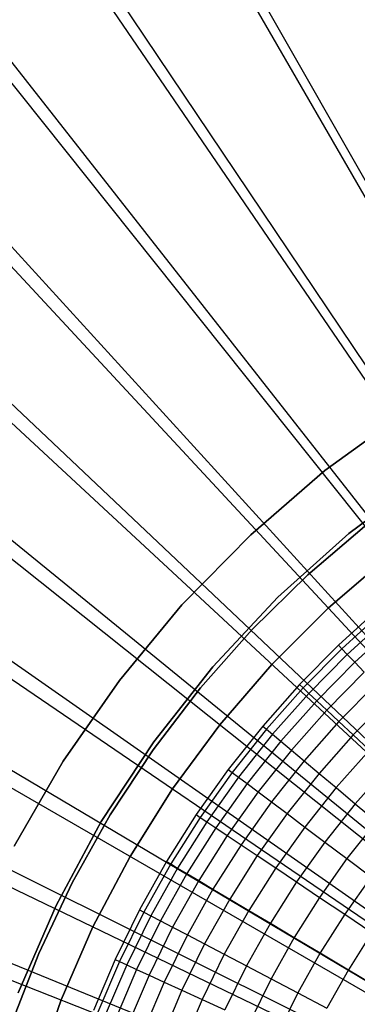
# Model space of a CAD drawing. Extents: x 0.1 to 20.1, y -10 to 10.
# Tile 98 of 127: x 7.7 to 8.5, y 0.9 to 3.2. Entities that reach past the tile are written whole.
import ezdxf

# ---------------------------------------------------------------- set-up
doc = ezdxf.new("R2010")
doc.units = 0
doc.header["$LTSCALE"] = 2.54
doc.layers.get('0').update_dxf_attribs({"linetype": 'CONTINUOUS'})

# ---------------------------------------------------------------- blocks, each defined once
blk = doc.blocks.new('DROPS_COLOR_E_STL')
at = {"color": 0}
for p, q in [((9.6548, 0.7822, 14.6961), (5.1534, 8.6909, 1.7)), ((9.6548, 0.7822, 14.6961), (5.1534, 8.6909, 1.7)), ((5.1488, 8.5757, 1.7), (9.6708, 0.7434, 14.6161)), ((5.1488, 8.5757, 1.7), (9.6708, 0.7434, 14.6161)), ((9.5983, 0.7472, 14.6961), (4.5251, 8.3018, 1.7)), ((9.5983, 0.7472, 14.6961), (4.5251, 8.3018, 1.7)), ((4.5218, 8.1817, 1.7), (9.6165, 0.7092, 14.6161)), ((4.5218, 8.1817, 1.7), (9.6165, 0.7092, 14.6161)), ((9.5444, 0.7081, 14.6961), (3.9272, 7.8674, 1.7)), ((9.5444, 0.7081, 14.6961), (3.9272, 7.8674, 1.7)), ((3.926, 7.742, 1.7), (9.5648, 0.6711, 14.6161)), ((3.926, 7.742, 1.7), (9.5648, 0.6711, 14.6161)), ((9.4937, 0.6651, 14.6961), (3.363, 7.3901, 1.7)), ((9.4937, 0.6651, 14.6961), (3.363, 7.3901, 1.7)), ((3.3647, 7.2589, 1.7), (9.5162, 0.6292, 14.6161)), ((3.3647, 7.2589, 1.7), (9.5162, 0.6292, 14.6161)), ((9.4462, 0.6185, 14.6961), (2.8357, 6.8724, 1.7)), ((9.4462, 0.6185, 14.6961), (2.8357, 6.8724, 1.7)), ((2.8411, 6.7353, 1.7), (9.4708, 0.5838, 14.6161)), ((2.8411, 6.7353, 1.7), (9.4708, 0.5838, 14.6161)), ((9.4023, 0.5685, 14.6961), (2.348, 6.3171, 1.7)), ((9.4023, 0.5685, 14.6961), (2.348, 6.3171, 1.7)), ((2.358, 6.174, 1.7), (9.4289, 0.5352, 14.6161)), ((2.358, 6.174, 1.7), (9.4289, 0.5352, 14.6161)), ((9.3622, 0.5155, 14.6961), (1.9026, 5.7274, 1.7)), ((9.3622, 0.5155, 14.6961), (1.9026, 5.7274, 1.7)), ((1.9183, 5.5782, 1.7), (9.3908, 0.4835, 14.6161)), ((1.9183, 5.5782, 1.7), (9.3908, 0.4835, 14.6161)), ((9.3262, 0.4596, 14.6961), (1.502, 5.1063, 1.7)), ((9.3262, 0.4596, 14.6961), (1.502, 5.1063, 1.7)), ((1.5243, 4.9512, 1.7), (9.3566, 0.4292, 14.6161)), ((1.5243, 4.9512, 1.7), (9.3566, 0.4292, 14.6161)), ((9.2944, 0.4012, 14.6961), (1.1484, 4.4574, 1.7)), ((9.2944, 0.4012, 14.6961), (1.1484, 4.4574, 1.7)), ((1.1783, 4.2965, 1.7), (9.3266, 0.3724, 14.6161)), ((1.1783, 4.2965, 1.7), (9.3266, 0.3724, 14.6161)), ((9.2669, 0.3406, 14.6961), (0.8436, 3.7841, 1.7)), ((9.2669, 0.3406, 14.6961), (0.8436, 3.7841, 1.7)), ((0.8822, 3.6177, 1.7), (9.301, 0.3136, 14.6161)), ((0.8822, 3.6177, 1.7), (9.301, 0.3136, 14.6161)), ((8.5782, 2.2905, 171.7), (8.3918, 2.1552, 171.7)), ((8.3918, 2.1552, 164.1), (8.5782, 2.2905, 164.1)), ((8.5782, 2.2905, 171.7), (8.3918, 2.1552, 171.7)), ((8.3918, 2.1552, 164.1), (8.5782, 2.2905, 164.1)), ((8.3918, 2.1552, 171.7), (8.2175, 2.0047, 171.7)), ((8.2175, 2.0047, 164.1), (8.3918, 2.1552, 164.1)), ((8.3918, 2.1552, 171.7), (8.2175, 2.0047, 171.7)), ((8.2175, 2.0047, 164.1), (8.3918, 2.1552, 164.1)), ((8.3918, 2.1552, 171.7), (8.3918, 2.1552, 164.1)), ((8.3918, 2.1552, 171.7), (8.3918, 2.1552, 164.1)), ((8.4479, 2.0076, 171.7), (8.6266, 2.1422, 171.7)), ((8.6266, 2.1422, 164.1), (8.4479, 2.0076, 164.1)), ((8.6266, 2.1422, 164.1), (8.4479, 2.0076, 164.1)), ((8.4479, 2.0076, 171.7), (8.6266, 2.1422, 171.7)), ((8.4903, 2.029, 164.4), (8.3512, 1.9104, 164.4)), ((8.3512, 1.9104, 164.3), (8.4903, 2.029, 164.3)), ((8.4903, 2.029, 164.4), (8.3512, 1.9104, 164.4)), ((8.3512, 1.9104, 164.3), (8.4903, 2.029, 164.3)), ((8.2175, 2.0047, 171.7), (8.0564, 1.8401, 171.7)), ((8.0564, 1.8401, 164.1), (8.2175, 2.0047, 164.1)), ((8.2175, 2.0047, 171.7), (8.0564, 1.8401, 171.7)), ((8.0564, 1.8401, 164.1), (8.2175, 2.0047, 164.1)), ((8.2175, 2.0047, 171.7), (8.2175, 2.0047, 164.1)), ((8.2175, 2.0047, 171.7), (8.2175, 2.0047, 164.1)), ((8.2814, 1.8582, 171.7), (8.4479, 2.0076, 171.7)), ((8.4479, 2.0076, 164.1), (8.2814, 1.8582, 164.1)), ((8.4479, 2.0076, 164.1), (8.2814, 1.8582, 164.1)), ((8.2814, 1.8582, 171.7), (8.4479, 2.0076, 171.7)), ((8.4479, 2.0076, 164.1), (8.4479, 2.0076, 171.7)), ((8.4479, 2.0076, 164.1), (8.4479, 2.0076, 171.7)), ((8.5413, 1.9546, 6.6383), (8.3996, 1.8326, 6.6383)), ((8.3996, 1.8326, 6.7413), (8.5413, 1.9546, 6.7413)), ((8.5413, 1.9546, 6.6383), (8.3996, 1.8326, 6.6383)), ((8.3996, 1.8326, 6.7413), (8.5413, 1.9546, 6.7413)), ((8.3512, 1.9104, 164.4), (8.2208, 1.7823, 164.4)), ((8.2208, 1.7823, 164.3), (8.3512, 1.9104, 164.3)), ((8.3512, 1.9104, 164.4), (8.2208, 1.7823, 164.4)), ((8.2208, 1.7823, 164.3), (8.3512, 1.9104, 164.3)), ((8.3512, 1.9104, 164.4), (8.3512, 1.9104, 164.3)), ((8.3512, 1.9104, 164.4), (8.3512, 1.9104, 164.3)), ((8.1284, 1.6949, 171.7), (8.2814, 1.8582, 171.7)), ((8.2814, 1.8582, 164.1), (8.1284, 1.6949, 164.1)), ((8.2814, 1.8582, 164.1), (8.1284, 1.6949, 164.1)), ((8.1284, 1.6949, 171.7), (8.2814, 1.8582, 171.7)), ((8.2814, 1.8582, 164.1), (8.2814, 1.8582, 171.7)), ((8.2814, 1.8582, 164.1), (8.2814, 1.8582, 171.7)), ((8.0564, 1.8401, 171.7), (7.9095, 1.6626, 171.7)), ((7.9095, 1.6626, 164.1), (8.0564, 1.8401, 164.1)), ((8.0564, 1.8401, 171.7), (7.9095, 1.6626, 171.7)), ((7.9095, 1.6626, 164.1), (8.0564, 1.8401, 164.1)), ((8.0564, 1.8401, 171.7), (8.0564, 1.8401, 164.1)), ((8.0564, 1.8401, 171.7), (8.0564, 1.8401, 164.1)), ((8.3996, 1.8326, 6.6383), (8.2674, 1.7004, 6.6383)), ((8.2674, 1.7004, 6.7413), (8.3996, 1.8326, 6.7413)), ((8.3996, 1.8326, 6.6383), (8.2674, 1.7004, 6.6383)), ((8.2674, 1.7004, 6.7413), (8.3996, 1.8326, 6.7413)), ((8.3996, 1.8326, 6.6383), (8.3996, 1.8326, 6.7413)), ((8.3996, 1.8326, 6.6383), (8.3996, 1.8326, 6.7413)), ((8.5194, 1.8332, 6.7413), (8.4233, 1.7457, 6.7413)), ((8.5194, 1.8332, 6.7413), (8.4233, 1.7457, 6.7413)), ((8.5269, 1.8244, 6.8814), (8.4313, 1.7373, 6.8814)), ((8.5269, 1.8244, 6.8814), (8.4313, 1.7373, 6.8814)), ((8.539, 1.8104, 7.0208), (8.4441, 1.724, 7.0208)), ((8.539, 1.8104, 7.0208), (8.4441, 1.724, 7.0208)), ((8.2208, 1.7823, 164.4), (8.0997, 1.6453, 164.4)), ((8.0997, 1.6453, 164.3), (8.2208, 1.7823, 164.3)), ((8.2208, 1.7823, 164.4), (8.0997, 1.6453, 164.4)), ((8.0997, 1.6453, 164.3), (8.2208, 1.7823, 164.3)), ((8.2208, 1.7823, 164.4), (8.2208, 1.7823, 164.3)), ((8.2208, 1.7823, 164.4), (8.2208, 1.7823, 164.3)), ((8.5556, 1.7912, 7.1592), (8.4617, 1.7057, 7.1592)), ((8.5556, 1.7912, 7.1592), (8.4617, 1.7057, 7.1592)), ((8.4233, 1.7457, 6.7413), (8.332, 1.6532, 6.7413)), ((8.4233, 1.7457, 6.7413), (8.332, 1.6532, 6.7413)), ((8.4313, 1.7373, 6.8814), (8.3404, 1.6453, 6.8814)), ((8.4313, 1.7373, 6.8814), (8.3404, 1.6453, 6.8814)), ((8.4233, 1.7457, 6.7413), (8.4313, 1.7373, 6.8814)), ((8.4233, 1.7457, 6.7413), (8.4313, 1.7373, 6.8814)), ((8.4313, 1.7373, 6.8814), (8.4441, 1.724, 7.0208)), ((8.4313, 1.7373, 6.8814), (8.4441, 1.724, 7.0208)), ((8.4441, 1.724, 7.0208), (8.3539, 1.6326, 7.0208)), ((8.4441, 1.724, 7.0208), (8.3539, 1.6326, 7.0208)), ((8.4441, 1.724, 7.0208), (8.4617, 1.7057, 7.1592)), ((8.4441, 1.724, 7.0208), (8.4617, 1.7057, 7.1592)), ((7.99, 1.5192, 171.7), (8.1284, 1.6949, 171.7)), ((8.1284, 1.6949, 164.1), (7.99, 1.5192, 164.1)), ((8.1284, 1.6949, 164.1), (7.99, 1.5192, 164.1)), ((7.99, 1.5192, 171.7), (8.1284, 1.6949, 171.7)), ((8.1284, 1.6949, 164.1), (8.1284, 1.6949, 171.7)), ((8.1284, 1.6949, 164.1), (8.1284, 1.6949, 171.7)), ((8.2674, 1.7004, 6.6383), (8.1454, 1.5587, 6.6383)), ((8.1454, 1.5587, 6.7413), (8.2674, 1.7004, 6.7413)), ((8.2674, 1.7004, 6.6383), (8.1454, 1.5587, 6.6383)), ((8.1454, 1.5587, 6.7413), (8.2674, 1.7004, 6.7413)), ((8.2674, 1.7004, 6.6383), (8.2674, 1.7004, 6.7413)), ((8.2674, 1.7004, 6.6383), (8.2674, 1.7004, 6.7413)), ((8.4617, 1.7057, 7.1592), (8.3725, 1.6153, 7.1592)), ((8.4617, 1.7057, 7.1592), (8.3725, 1.6153, 7.1592)), ((8.4617, 1.7057, 7.1592), (8.484, 1.6824, 7.2961)), ((8.4617, 1.7057, 7.1592), (8.484, 1.6824, 7.2961)), ((8.484, 1.6824, 7.2961), (8.396, 1.5933, 7.2961)), ((8.484, 1.6824, 7.2961), (8.396, 1.5933, 7.2961)), ((7.9095, 1.6626, 171.7), (7.7781, 1.4735, 171.7)), ((7.7781, 1.4735, 164.1), (7.9095, 1.6626, 164.1)), ((7.9095, 1.6626, 171.7), (7.7781, 1.4735, 171.7)), ((7.7781, 1.4735, 164.1), (7.9095, 1.6626, 164.1)), ((7.9095, 1.6626, 171.7), (7.9095, 1.6626, 164.1)), ((7.9095, 1.6626, 171.7), (7.9095, 1.6626, 164.1)), ((8.0997, 1.6453, 164.4), (7.9886, 1.5001, 164.4)), ((7.9886, 1.5001, 164.3), (8.0997, 1.6453, 164.3)), ((8.0997, 1.6453, 164.4), (7.9886, 1.5001, 164.4)), ((7.9886, 1.5001, 164.3), (8.0997, 1.6453, 164.3)), ((8.0997, 1.6453, 164.4), (8.0997, 1.6453, 164.3)), ((8.0997, 1.6453, 164.4), (8.0997, 1.6453, 164.3)), ((8.332, 1.6532, 6.7413), (8.2458, 1.5559, 6.7413)), ((8.332, 1.6532, 6.7413), (8.2458, 1.5559, 6.7413)), ((8.3404, 1.6453, 6.8814), (8.2546, 1.5485, 6.8814)), ((8.3404, 1.6453, 6.8814), (8.2546, 1.5485, 6.8814)), ((8.332, 1.6532, 6.7413), (8.3404, 1.6453, 6.8814)), ((8.332, 1.6532, 6.7413), (8.3404, 1.6453, 6.8814)), ((8.3404, 1.6453, 6.8814), (8.3539, 1.6326, 7.0208)), ((8.3404, 1.6453, 6.8814), (8.3539, 1.6326, 7.0208)), ((8.511, 1.6543, 7.4312), (8.4245, 1.5666, 7.4312)), ((8.511, 1.6543, 7.4312), (8.4245, 1.5666, 7.4312)), ((8.3539, 1.6326, 7.0208), (8.2688, 1.5366, 7.0208)), ((8.3539, 1.6326, 7.0208), (8.2688, 1.5366, 7.0208)), ((8.3539, 1.6326, 7.0208), (8.3725, 1.6153, 7.1592)), ((8.3539, 1.6326, 7.0208), (8.3725, 1.6153, 7.1592)), ((8.5427, 1.6213, 7.5642), (8.4579, 1.5354, 7.5642)), ((8.5427, 1.6213, 7.5642), (8.4579, 1.5354, 7.5642)), ((8.3725, 1.6153, 7.1592), (8.2883, 1.5202, 7.1592)), ((8.3725, 1.6153, 7.1592), (8.2883, 1.5202, 7.1592)), ((8.3725, 1.6153, 7.1592), (8.396, 1.5933, 7.2961)), ((8.3725, 1.6153, 7.1592), (8.396, 1.5933, 7.2961)), ((8.396, 1.5933, 7.2961), (8.313, 1.4995, 7.2961)), ((8.396, 1.5933, 7.2961), (8.313, 1.4995, 7.2961)), ((8.396, 1.5933, 7.2961), (8.4245, 1.5666, 7.4312)), ((8.396, 1.5933, 7.2961), (8.4245, 1.5666, 7.4312)), ((8.1454, 1.5587, 6.6383), (8.0344, 1.4083, 6.6383)), ((8.0344, 1.4083, 6.7413), (8.1454, 1.5587, 6.7413)), ((8.1454, 1.5587, 6.6383), (8.0344, 1.4083, 6.6383)), ((8.0344, 1.4083, 6.7413), (8.1454, 1.5587, 6.7413)), ((8.1454, 1.5587, 6.6383), (8.1454, 1.5587, 6.7413)), ((8.1454, 1.5587, 6.6383), (8.1454, 1.5587, 6.7413)), ((8.2458, 1.5559, 6.7413), (8.1649, 1.4541, 6.7413)), ((8.2458, 1.5559, 6.7413), (8.1649, 1.4541, 6.7413)), ((8.2546, 1.5485, 6.8814), (8.1742, 1.4472, 6.8814)), ((8.2546, 1.5485, 6.8814), (8.1742, 1.4472, 6.8814)), ((8.2458, 1.5559, 6.7413), (8.2546, 1.5485, 6.8814)), ((8.2458, 1.5559, 6.7413), (8.2546, 1.5485, 6.8814)), ((8.2546, 1.5485, 6.8814), (8.2688, 1.5366, 7.0208)), ((8.2546, 1.5485, 6.8814), (8.2688, 1.5366, 7.0208)), ((8.4245, 1.5666, 7.4312), (8.3429, 1.4744, 7.4312)), ((8.4245, 1.5666, 7.4312), (8.3429, 1.4744, 7.4312)), ((8.4245, 1.5666, 7.4312), (8.4579, 1.5354, 7.5642)), ((8.4245, 1.5666, 7.4312), (8.4579, 1.5354, 7.5642)), ((8.2688, 1.5366, 7.0208), (8.189, 1.4361, 7.0208)), ((8.2688, 1.5366, 7.0208), (8.189, 1.4361, 7.0208)), ((8.2688, 1.5366, 7.0208), (8.2883, 1.5202, 7.1592)), ((8.2688, 1.5366, 7.0208), (8.2883, 1.5202, 7.1592)), ((8.4579, 1.5354, 7.5642), (8.3779, 1.445, 7.5642)), ((8.4579, 1.5354, 7.5642), (8.3779, 1.445, 7.5642)), ((8.4579, 1.5354, 7.5642), (8.4961, 1.4997, 7.6948)), ((8.4579, 1.5354, 7.5642), (8.4961, 1.4997, 7.6948)), ((7.8672, 1.3322, 171.7), (7.99, 1.5192, 171.7)), ((7.99, 1.5192, 164.1), (7.8672, 1.3322, 164.1)), ((7.99, 1.5192, 164.1), (7.8672, 1.3322, 164.1)), ((7.8672, 1.3322, 171.7), (7.99, 1.5192, 171.7)), ((7.99, 1.5192, 164.1), (7.99, 1.5192, 171.7)), ((7.99, 1.5192, 164.1), (7.99, 1.5192, 171.7)), ((8.2883, 1.5202, 7.1592), (8.2093, 1.4208, 7.1592)), ((8.2883, 1.5202, 7.1592), (8.2093, 1.4208, 7.1592)), ((8.2883, 1.5202, 7.1592), (8.313, 1.4995, 7.2961)), ((8.2883, 1.5202, 7.1592), (8.313, 1.4995, 7.2961)), ((7.9886, 1.5001, 164.4), (7.8881, 1.3474, 164.4)), ((7.8881, 1.3474, 164.3), (7.9886, 1.5001, 164.3)), ((7.9886, 1.5001, 164.4), (7.8881, 1.3474, 164.4)), ((7.8881, 1.3474, 164.3), (7.9886, 1.5001, 164.3)), ((7.9886, 1.5001, 164.4), (7.9886, 1.5001, 164.3)), ((7.9886, 1.5001, 164.4), (7.9886, 1.5001, 164.3)), ((8.313, 1.4995, 7.2961), (8.2351, 1.4014, 7.2961)), ((8.313, 1.4995, 7.2961), (8.2351, 1.4014, 7.2961)), ((8.313, 1.4995, 7.2961), (8.3429, 1.4744, 7.4312)), ((8.313, 1.4995, 7.2961), (8.3429, 1.4744, 7.4312)), ((8.4961, 1.4997, 7.6948), (8.4179, 1.4115, 7.6948)), ((8.4961, 1.4997, 7.6948), (8.4179, 1.4115, 7.6948)), ((7.7781, 1.4735, 171.7), (7.6629, 1.2741, 171.7)), ((7.6629, 1.2741, 164.1), (7.7781, 1.4735, 164.1)), ((7.7781, 1.4735, 171.7), (7.6629, 1.2741, 171.7)), ((7.6629, 1.2741, 164.1), (7.7781, 1.4735, 164.1)), ((7.7781, 1.4735, 171.7), (7.7781, 1.4735, 164.1)), ((7.7781, 1.4735, 171.7), (7.7781, 1.4735, 164.1)), ((8.3429, 1.4744, 7.4312), (8.2662, 1.378, 7.4312)), ((8.3429, 1.4744, 7.4312), (8.2662, 1.378, 7.4312)), ((8.3429, 1.4744, 7.4312), (8.3779, 1.445, 7.5642)), ((8.3429, 1.4744, 7.4312), (8.3779, 1.445, 7.5642)), ((8.5389, 1.4596, 7.8226), (8.4628, 1.3737, 7.8226)), ((8.5389, 1.4596, 7.8226), (8.4628, 1.3737, 7.8226)), ((8.1649, 1.4541, 6.7413), (8.0897, 1.3481, 6.7413)), ((8.1649, 1.4541, 6.7413), (8.0897, 1.3481, 6.7413)), ((8.1742, 1.4472, 6.8814), (8.0993, 1.3417, 6.8814)), ((8.1742, 1.4472, 6.8814), (8.0993, 1.3417, 6.8814)), ((8.189, 1.4361, 7.0208), (8.1146, 1.3314, 7.0208)), ((8.189, 1.4361, 7.0208), (8.1146, 1.3314, 7.0208)), ((8.1649, 1.4541, 6.7413), (8.1742, 1.4472, 6.8814)), ((8.1649, 1.4541, 6.7413), (8.1742, 1.4472, 6.8814)), ((8.1742, 1.4472, 6.8814), (8.189, 1.4361, 7.0208)), ((8.1742, 1.4472, 6.8814), (8.189, 1.4361, 7.0208)), ((8.189, 1.4361, 7.0208), (8.2093, 1.4208, 7.1592)), ((8.189, 1.4361, 7.0208), (8.2093, 1.4208, 7.1592)), ((8.3779, 1.445, 7.5642), (8.3028, 1.3505, 7.5642)), ((8.3779, 1.445, 7.5642), (8.3028, 1.3505, 7.5642)), ((8.3779, 1.445, 7.5642), (8.4179, 1.4115, 7.6948)), ((8.3779, 1.445, 7.5642), (8.4179, 1.4115, 7.6948)), ((8.2093, 1.4208, 7.1592), (8.1357, 1.3173, 7.1592)), ((8.2093, 1.4208, 7.1592), (8.1357, 1.3173, 7.1592)), ((8.2093, 1.4208, 7.1592), (8.2351, 1.4014, 7.2961)), ((8.2093, 1.4208, 7.1592), (8.2351, 1.4014, 7.2961)), ((8.4179, 1.4115, 7.6948), (8.3446, 1.3191, 7.6948)), ((8.4179, 1.4115, 7.6948), (8.3446, 1.3191, 7.6948)), ((8.4179, 1.4115, 7.6948), (8.4628, 1.3737, 7.8226)), ((8.4179, 1.4115, 7.6948), (8.4628, 1.3737, 7.8226)), ((8.0344, 1.4083, 6.6383), (7.9349, 1.25, 6.6383)), ((7.9349, 1.25, 6.7413), (8.0344, 1.4083, 6.7413)), ((8.0344, 1.4083, 6.6383), (7.9349, 1.25, 6.6383)), ((7.9349, 1.25, 6.7413), (8.0344, 1.4083, 6.7413)), ((8.0344, 1.4083, 6.6383), (8.0344, 1.4083, 6.7413)), ((8.0344, 1.4083, 6.6383), (8.0344, 1.4083, 6.7413)), ((8.2351, 1.4014, 7.2961), (8.1625, 1.2993, 7.2961)), ((8.2351, 1.4014, 7.2961), (8.1625, 1.2993, 7.2961)), ((8.2351, 1.4014, 7.2961), (8.2662, 1.378, 7.4312)), ((8.2351, 1.4014, 7.2961), (8.2662, 1.378, 7.4312)), ((8.2662, 1.378, 7.4312), (8.1949, 1.2776, 7.4312)), ((8.2662, 1.378, 7.4312), (8.1949, 1.2776, 7.4312)), ((8.2662, 1.378, 7.4312), (8.3028, 1.3505, 7.5642)), ((8.2662, 1.378, 7.4312), (8.3028, 1.3505, 7.5642)), ((8.4628, 1.3737, 7.8226), (8.3915, 1.2839, 7.8226)), ((8.4628, 1.3737, 7.8226), (8.3915, 1.2839, 7.8226)), ((8.4628, 1.3737, 7.8226), (8.5126, 1.332, 7.9473)), ((8.4628, 1.3737, 7.8226), (8.5126, 1.332, 7.9473)), ((7.8881, 1.3474, 164.4), (7.7986, 1.188, 164.4)), ((7.7986, 1.188, 164.3), (7.8881, 1.3474, 164.3)), ((7.8881, 1.3474, 164.4), (7.7986, 1.188, 164.4)), ((7.7986, 1.188, 164.3), (7.8881, 1.3474, 164.3)), ((7.8881, 1.3474, 164.4), (7.8881, 1.3474, 164.3)), ((7.8881, 1.3474, 164.4), (7.8881, 1.3474, 164.3)), ((8.0897, 1.3481, 6.7413), (8.0202, 1.2383, 6.7413)), ((8.0897, 1.3481, 6.7413), (8.0202, 1.2383, 6.7413)), ((8.0993, 1.3417, 6.8814), (8.0301, 1.2324, 6.8814)), ((8.0993, 1.3417, 6.8814), (8.0301, 1.2324, 6.8814)), ((8.0897, 1.3481, 6.7413), (8.0993, 1.3417, 6.8814)), ((8.0897, 1.3481, 6.7413), (8.0993, 1.3417, 6.8814)), ((8.0993, 1.3417, 6.8814), (8.1146, 1.3314, 7.0208)), ((8.0993, 1.3417, 6.8814), (8.1146, 1.3314, 7.0208)), ((8.3028, 1.3505, 7.5642), (8.2329, 1.2521, 7.5642)), ((8.3028, 1.3505, 7.5642), (8.2329, 1.2521, 7.5642)), ((8.3028, 1.3505, 7.5642), (8.3446, 1.3191, 7.6948)), ((8.3028, 1.3505, 7.5642), (8.3446, 1.3191, 7.6948)), ((7.761, 1.1353, 171.7), (7.8672, 1.3322, 171.7)), ((7.8672, 1.3322, 164.1), (7.761, 1.1353, 164.1)), ((7.8672, 1.3322, 164.1), (7.761, 1.1353, 164.1)), ((7.761, 1.1353, 171.7), (7.8672, 1.3322, 171.7)), ((7.8672, 1.3322, 164.1), (7.8672, 1.3322, 171.7)), ((7.8672, 1.3322, 164.1), (7.8672, 1.3322, 171.7)), ((8.1146, 1.3314, 7.0208), (8.046, 1.2229, 7.0208)), ((8.1146, 1.3314, 7.0208), (8.046, 1.2229, 7.0208)), ((8.1357, 1.3173, 7.1592), (8.0679, 1.2099, 7.1592)), ((8.1357, 1.3173, 7.1592), (8.0679, 1.2099, 7.1592)), ((8.1146, 1.3314, 7.0208), (8.1357, 1.3173, 7.1592)), ((8.1146, 1.3314, 7.0208), (8.1357, 1.3173, 7.1592)), ((8.1357, 1.3173, 7.1592), (8.1625, 1.2993, 7.2961)), ((8.1357, 1.3173, 7.1592), (8.1625, 1.2993, 7.2961)), ((8.3446, 1.3191, 7.6948), (8.2763, 1.223, 7.6948)), ((8.3446, 1.3191, 7.6948), (8.2763, 1.223, 7.6948)), ((8.3446, 1.3191, 7.6948), (8.3915, 1.2839, 7.8226)), ((8.3446, 1.3191, 7.6948), (8.3915, 1.2839, 7.8226)), ((8.5126, 1.332, 7.9473), (8.4434, 1.2449, 7.9473)), ((8.5126, 1.332, 7.9473), (8.4434, 1.2449, 7.9473)), ((8.1625, 1.2993, 7.2961), (8.0956, 1.1934, 7.2961)), ((8.1625, 1.2993, 7.2961), (8.0956, 1.1934, 7.2961)), ((8.1625, 1.2993, 7.2961), (8.1949, 1.2776, 7.4312)), ((8.1625, 1.2993, 7.2961), (8.1949, 1.2776, 7.4312)), ((8.1949, 1.2776, 7.4312), (8.1291, 1.1735, 7.4312)), ((8.1949, 1.2776, 7.4312), (8.1291, 1.1735, 7.4312)), ((8.1949, 1.2776, 7.4312), (8.2329, 1.2521, 7.5642)), ((8.1949, 1.2776, 7.4312), (8.2329, 1.2521, 7.5642)), ((8.3915, 1.2839, 7.8226), (8.325, 1.1903, 7.8226)), ((8.3915, 1.2839, 7.8226), (8.325, 1.1903, 7.8226)), ((8.3915, 1.2839, 7.8226), (8.4434, 1.2449, 7.9473)), ((8.3915, 1.2839, 7.8226), (8.4434, 1.2449, 7.9473)), ((7.9349, 1.25, 6.6383), (7.8476, 1.0847, 6.6383)), ((7.8476, 1.0847, 6.7413), (7.9349, 1.25, 6.7413)), ((7.9349, 1.25, 6.6383), (7.8476, 1.0847, 6.6383)), ((7.8476, 1.0847, 6.7413), (7.9349, 1.25, 6.7413)), ((7.9349, 1.25, 6.6383), (7.9349, 1.25, 6.7413)), ((7.9349, 1.25, 6.6383), (7.9349, 1.25, 6.7413)), ((8.2329, 1.2521, 7.5642), (8.1684, 1.1501, 7.5642)), ((8.2329, 1.2521, 7.5642), (8.1684, 1.1501, 7.5642)), ((8.2329, 1.2521, 7.5642), (8.2763, 1.223, 7.6948)), ((8.2329, 1.2521, 7.5642), (8.2763, 1.223, 7.6948)), ((8.0202, 1.2383, 6.7413), (7.9568, 1.1249, 6.7413)), ((8.0202, 1.2383, 6.7413), (7.9568, 1.1249, 6.7413)), ((8.0301, 1.2324, 6.8814), (7.967, 1.1195, 6.8814)), ((8.0301, 1.2324, 6.8814), (7.967, 1.1195, 6.8814)), ((8.0202, 1.2383, 6.7413), (8.0301, 1.2324, 6.8814)), ((8.0202, 1.2383, 6.7413), (8.0301, 1.2324, 6.8814)), ((8.0301, 1.2324, 6.8814), (8.046, 1.2229, 7.0208)), ((8.0301, 1.2324, 6.8814), (8.046, 1.2229, 7.0208)), ((8.4434, 1.2449, 7.9473), (8.379, 1.1541, 7.9473)), ((8.4434, 1.2449, 7.9473), (8.379, 1.1541, 7.9473)), ((8.4434, 1.2449, 7.9473), (8.5002, 1.2021, 8.0687)), ((8.4434, 1.2449, 7.9473), (8.5002, 1.2021, 8.0687)), ((8.046, 1.2229, 7.0208), (7.9833, 1.1109, 7.0208)), ((8.046, 1.2229, 7.0208), (7.9833, 1.1109, 7.0208)), ((8.0679, 1.2099, 7.1592), (8.0058, 1.0991, 7.1592)), ((8.0679, 1.2099, 7.1592), (8.0058, 1.0991, 7.1592)), ((8.046, 1.2229, 7.0208), (8.0679, 1.2099, 7.1592)), ((8.046, 1.2229, 7.0208), (8.0679, 1.2099, 7.1592)), ((8.0679, 1.2099, 7.1592), (8.0956, 1.1934, 7.2961)), ((8.0679, 1.2099, 7.1592), (8.0956, 1.1934, 7.2961)), ((8.2763, 1.223, 7.6948), (8.2133, 1.1233, 7.6948)), ((8.2763, 1.223, 7.6948), (8.2133, 1.1233, 7.6948)), ((8.2763, 1.223, 7.6948), (8.325, 1.1903, 7.8226)), ((8.2763, 1.223, 7.6948), (8.325, 1.1903, 7.8226)), ((8.5002, 1.2021, 8.0687), (8.438, 1.1145, 8.0687)), ((8.5002, 1.2021, 8.0687), (8.438, 1.1145, 8.0687)), ((7.7986, 1.188, 164.4), (7.7205, 1.0227, 164.4)), ((7.7205, 1.0227, 164.3), (7.7986, 1.188, 164.3)), ((7.7986, 1.188, 164.4), (7.7205, 1.0227, 164.4)), ((7.7205, 1.0227, 164.3), (7.7986, 1.188, 164.3)), ((7.7986, 1.188, 164.4), (7.7986, 1.188, 164.3)), ((7.7986, 1.188, 164.4), (7.7986, 1.188, 164.3)), ((8.0956, 1.1934, 7.2961), (8.0344, 1.0841, 7.2961)), ((8.0956, 1.1934, 7.2961), (8.0344, 1.0841, 7.2961)), ((8.0956, 1.1934, 7.2961), (8.1291, 1.1735, 7.4312)), ((8.0956, 1.1934, 7.2961), (8.1291, 1.1735, 7.4312)), ((8.325, 1.1903, 7.8226), (8.2637, 1.0933, 7.8226)), ((8.325, 1.1903, 7.8226), (8.2637, 1.0933, 7.8226)), ((8.325, 1.1903, 7.8226), (8.379, 1.1541, 7.9473)), ((8.325, 1.1903, 7.8226), (8.379, 1.1541, 7.9473)), ((8.1291, 1.1735, 7.4312), (8.069, 1.066, 7.4312)), ((8.1291, 1.1735, 7.4312), (8.069, 1.066, 7.4312)), ((8.1291, 1.1735, 7.4312), (8.1684, 1.1501, 7.5642)), ((8.1291, 1.1735, 7.4312), (8.1684, 1.1501, 7.5642)), ((7.672, 0.93, 171.7), (7.761, 1.1353, 171.7)), ((7.761, 1.1353, 164.1), (7.672, 0.93, 164.1)), ((7.761, 1.1353, 164.1), (7.672, 0.93, 164.1)), ((7.672, 0.93, 171.7), (7.761, 1.1353, 171.7)), ((7.761, 1.1353, 164.1), (7.761, 1.1353, 171.7)), ((7.761, 1.1353, 164.1), (7.761, 1.1353, 171.7)), ((8.1684, 1.1501, 7.5642), (8.1094, 1.0447, 7.5642)), ((8.1684, 1.1501, 7.5642), (8.1094, 1.0447, 7.5642)), ((8.1684, 1.1501, 7.5642), (8.2133, 1.1233, 7.6948)), ((8.1684, 1.1501, 7.5642), (8.2133, 1.1233, 7.6948)), ((8.379, 1.1541, 7.9473), (8.3195, 1.0601, 7.9473)), ((8.379, 1.1541, 7.9473), (8.3195, 1.0601, 7.9473)), ((8.379, 1.1541, 7.9473), (8.438, 1.1145, 8.0687)), ((8.379, 1.1541, 7.9473), (8.438, 1.1145, 8.0687)), ((7.9568, 1.1249, 6.7413), (7.8995, 1.0082, 6.7413)), ((7.9568, 1.1249, 6.7413), (7.8995, 1.0082, 6.7413)), ((7.967, 1.1195, 6.8814), (7.91, 1.0034, 6.8814)), ((7.967, 1.1195, 6.8814), (7.91, 1.0034, 6.8814)), ((7.9833, 1.1109, 7.0208), (7.9268, 0.9957, 7.0208)), ((7.9833, 1.1109, 7.0208), (7.9268, 0.9957, 7.0208)), ((7.9568, 1.1249, 6.7413), (7.967, 1.1195, 6.8814)), ((7.9568, 1.1249, 6.7413), (7.967, 1.1195, 6.8814)), ((7.967, 1.1195, 6.8814), (7.9833, 1.1109, 7.0208)), ((7.967, 1.1195, 6.8814), (7.9833, 1.1109, 7.0208)), ((7.9833, 1.1109, 7.0208), (8.0058, 1.0991, 7.1592)), ((7.9833, 1.1109, 7.0208), (8.0058, 1.0991, 7.1592)), ((8.2133, 1.1233, 7.6948), (8.1557, 1.0205, 7.6948)), ((8.2133, 1.1233, 7.6948), (8.1557, 1.0205, 7.6948)), ((8.2133, 1.1233, 7.6948), (8.2637, 1.0933, 7.8226)), ((8.2133, 1.1233, 7.6948), (8.2637, 1.0933, 7.8226)), ((8.438, 1.1145, 8.0687), (8.3806, 1.0237, 8.0687)), ((8.438, 1.1145, 8.0687), (8.3806, 1.0237, 8.0687)), ((8.438, 1.1145, 8.0687), (8.502, 1.0716, 8.1863)), ((8.438, 1.1145, 8.0687), (8.502, 1.0716, 8.1863)), ((8.0058, 1.0991, 7.1592), (7.9499, 0.9851, 7.1592)), ((8.0058, 1.0991, 7.1592), (7.9499, 0.9851, 7.1592)), ((8.0058, 1.0991, 7.1592), (8.0344, 1.0841, 7.2961)), ((8.0058, 1.0991, 7.1592), (8.0344, 1.0841, 7.2961)), ((8.2637, 1.0933, 7.8226), (8.2076, 0.9932, 7.8226)), ((8.2637, 1.0933, 7.8226), (8.2076, 0.9932, 7.8226)), ((8.2637, 1.0933, 7.8226), (8.3195, 1.0601, 7.9473)), ((8.2637, 1.0933, 7.8226), (8.3195, 1.0601, 7.9473)), ((7.8476, 1.0847, 6.6383), (7.7728, 0.9134, 6.6383)), ((7.7728, 0.9134, 6.7413), (7.8476, 1.0847, 6.7413)), ((7.8476, 1.0847, 6.6383), (7.7728, 0.9134, 6.6383)), ((7.7728, 0.9134, 6.7413), (7.8476, 1.0847, 6.7413)), ((7.8476, 1.0847, 6.6383), (7.8476, 1.0847, 6.7413)), ((7.8476, 1.0847, 6.6383), (7.8476, 1.0847, 6.7413)), ((8.0344, 1.0841, 7.2961), (7.9792, 0.9717, 7.2961)), ((8.0344, 1.0841, 7.2961), (7.9792, 0.9717, 7.2961)), ((8.069, 1.066, 7.4312), (8.0147, 0.9554, 7.4312)), ((8.069, 1.066, 7.4312), (8.0147, 0.9554, 7.4312)), ((8.0344, 1.0841, 7.2961), (8.069, 1.066, 7.4312)), ((8.0344, 1.0841, 7.2961), (8.069, 1.066, 7.4312)), ((8.069, 1.066, 7.4312), (8.1094, 1.0447, 7.5642)), ((8.069, 1.066, 7.4312), (8.1094, 1.0447, 7.5642)), ((8.502, 1.0716, 8.1863), (8.4468, 0.9843, 8.1863)), ((8.502, 1.0716, 8.1863), (8.4468, 0.9843, 8.1863)), ((8.1094, 1.0447, 7.5642), (8.0562, 0.9364, 7.5642)), ((8.1094, 1.0447, 7.5642), (8.0562, 0.9364, 7.5642)), ((8.1094, 1.0447, 7.5642), (8.1557, 1.0205, 7.6948)), ((8.1094, 1.0447, 7.5642), (8.1557, 1.0205, 7.6948)), ((8.3195, 1.0601, 7.9473), (8.2652, 0.963, 7.9473)), ((8.3195, 1.0601, 7.9473), (8.2652, 0.963, 7.9473)), ((8.3195, 1.0601, 7.9473), (8.3806, 1.0237, 8.0687)), ((8.3195, 1.0601, 7.9473), (8.3806, 1.0237, 8.0687)), ((7.7205, 1.0227, 164.4), (7.6543, 0.8523, 164.4)), ((7.6543, 0.8523, 164.3), (7.7205, 1.0227, 164.3)), ((7.7205, 1.0227, 164.4), (7.6543, 0.8523, 164.4)), ((7.6543, 0.8523, 164.3), (7.7205, 1.0227, 164.3)), ((7.7205, 1.0227, 164.4), (7.7205, 1.0227, 164.3)), ((7.7205, 1.0227, 164.4), (7.7205, 1.0227, 164.3)), ((8.1557, 1.0205, 7.6948), (8.1037, 0.9146, 7.6948)), ((8.1557, 1.0205, 7.6948), (8.1037, 0.9146, 7.6948)), ((8.1557, 1.0205, 7.6948), (8.2076, 0.9932, 7.8226)), ((8.1557, 1.0205, 7.6948), (8.2076, 0.9932, 7.8226)), ((8.3806, 1.0237, 8.0687), (8.3281, 0.93, 8.0687)), ((8.3806, 1.0237, 8.0687), (8.3281, 0.93, 8.0687)), ((8.3806, 1.0237, 8.0687), (8.4468, 0.9843, 8.1863)), ((8.3806, 1.0237, 8.0687), (8.4468, 0.9843, 8.1863)), ((7.8995, 1.0082, 6.7413), (7.8485, 0.8886, 6.7413)), ((7.8995, 1.0082, 6.7413), (7.8485, 0.8886, 6.7413)), ((7.91, 1.0034, 6.8814), (7.8593, 0.8844, 6.8814)), ((7.91, 1.0034, 6.8814), (7.8593, 0.8844, 6.8814)), ((7.9268, 0.9957, 7.0208), (7.8765, 0.8776, 7.0208)), ((7.9268, 0.9957, 7.0208), (7.8765, 0.8776, 7.0208)), ((7.8995, 1.0082, 6.7413), (7.91, 1.0034, 6.8814)), ((7.8995, 1.0082, 6.7413), (7.91, 1.0034, 6.8814)), ((7.91, 1.0034, 6.8814), (7.9268, 0.9957, 7.0208)), ((7.91, 1.0034, 6.8814), (7.9268, 0.9957, 7.0208)), ((7.9268, 0.9957, 7.0208), (7.9499, 0.9851, 7.1592)), ((7.9268, 0.9957, 7.0208), (7.9499, 0.9851, 7.1592)), ((8.2076, 0.9932, 7.8226), (8.1571, 0.8902, 7.8226)), ((8.2076, 0.9932, 7.8226), (8.1571, 0.8902, 7.8226)), ((8.2076, 0.9932, 7.8226), (8.2652, 0.963, 7.9473)), ((8.2076, 0.9932, 7.8226), (8.2652, 0.963, 7.9473)), ((7.9499, 0.9851, 7.1592), (7.9001, 0.8683, 7.1592)), ((7.9499, 0.9851, 7.1592), (7.9001, 0.8683, 7.1592)), ((7.9792, 0.9717, 7.2961), (7.9301, 0.8564, 7.2961)), ((7.9792, 0.9717, 7.2961), (7.9301, 0.8564, 7.2961)), ((7.9499, 0.9851, 7.1592), (7.9792, 0.9717, 7.2961)), ((7.9499, 0.9851, 7.1592), (7.9792, 0.9717, 7.2961)), ((7.9792, 0.9717, 7.2961), (8.0147, 0.9554, 7.4312)), ((7.9792, 0.9717, 7.2961), (8.0147, 0.9554, 7.4312)), ((8.4468, 0.9843, 8.1863), (8.3963, 0.8942, 8.1863)), ((8.4468, 0.9843, 8.1863), (8.3963, 0.8942, 8.1863)), ((8.4468, 0.9843, 8.1863), (8.5179, 0.942, 8.3)), ((8.4468, 0.9843, 8.1863), (8.5179, 0.942, 8.3)), ((8.0147, 0.9554, 7.4312), (7.9664, 0.8421, 7.4312)), ((8.0147, 0.9554, 7.4312), (7.9664, 0.8421, 7.4312)), ((8.0147, 0.9554, 7.4312), (8.0562, 0.9364, 7.5642)), ((8.0147, 0.9554, 7.4312), (8.0562, 0.9364, 7.5642)), ((8.2652, 0.963, 7.9473), (8.2161, 0.8631, 7.9473)), ((8.2652, 0.963, 7.9473), (8.2161, 0.8631, 7.9473)), ((8.2652, 0.963, 7.9473), (8.3281, 0.93, 8.0687)), ((8.2652, 0.963, 7.9473), (8.3281, 0.93, 8.0687)), ((8.0562, 0.9364, 7.5642), (8.0089, 0.8253, 7.5642)), ((8.0562, 0.9364, 7.5642), (8.0089, 0.8253, 7.5642)), ((8.0562, 0.9364, 7.5642), (8.1037, 0.9146, 7.6948)), ((8.0562, 0.9364, 7.5642), (8.1037, 0.9146, 7.6948)), ((8.3281, 0.93, 8.0687), (8.2808, 0.8335, 8.0687)), ((8.3281, 0.93, 8.0687), (8.2808, 0.8335, 8.0687)), ((8.3281, 0.93, 8.0687), (8.3963, 0.8942, 8.1863)), ((8.3281, 0.93, 8.0687), (8.3963, 0.8942, 8.1863)), ((7.7728, 0.9134, 6.6383), (7.7111, 0.7369, 6.6383)), ((7.7111, 0.7369, 6.7413), (7.7728, 0.9134, 6.7413)), ((7.7728, 0.9134, 6.6383), (7.7111, 0.7369, 6.6383)), ((7.7111, 0.7369, 6.7413), (7.7728, 0.9134, 6.7413)), ((7.7728, 0.9134, 6.6383), (7.7728, 0.9134, 6.7413)), ((7.7728, 0.9134, 6.6383), (7.7728, 0.9134, 6.7413)), ((8.1037, 0.9146, 7.6948), (8.0575, 0.8061, 7.6948)), ((8.1037, 0.9146, 7.6948), (8.0575, 0.8061, 7.6948)), ((8.1037, 0.9146, 7.6948), (8.1571, 0.8902, 7.8226)), ((8.1037, 0.9146, 7.6948), (8.1571, 0.8902, 7.8226))]:
    blk.add_line(p, q, dxfattribs=at)

msp = doc.modelspace()

# ---------------------------------------------------------------- block references
at = {"color": 0}
msp.add_blockref('DROPS_COLOR_E_STL', (0, 0), dxfattribs=at)

doc.saveas('drawing.dxf')
